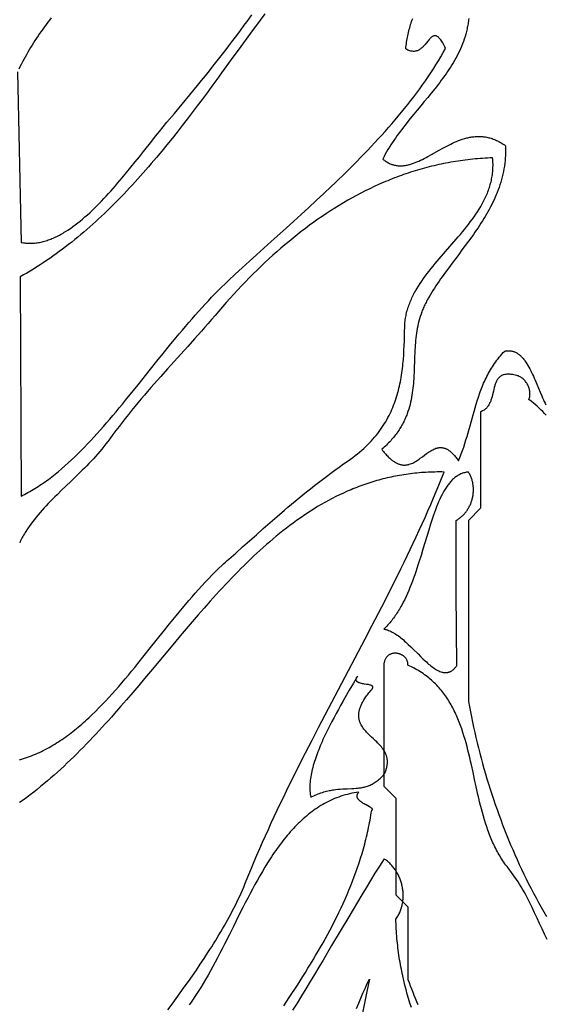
# Model space of a CAD drawing. Extents: x 0 to 600, y 0 to 588.
# Tile 25 of 55: x 292 to 336, y 239 to 321. Entities that reach past the tile are written whole.
import ezdxf

# ---------------------------------------------------------------- set-up
doc = ezdxf.new("R2010")
doc.units = 0

msp = doc.modelspace()

# ---------------------------------------------------------------- linework, layer by layer
for points in [[(292.218, 316.63), (292.5, 302.5), (292.602, 302.482), (292.704, 302.466), (292.807, 302.454), (292.909, 302.444), (293.011, 302.437), (293.114, 302.432), (293.216, 302.43), (293.319, 302.431), (293.421, 302.435), (293.524, 302.441), (293.626, 302.449), (293.729, 302.461), (293.831, 302.474), (293.934, 302.49), (294.036, 302.509), (294.139, 302.529), (294.241, 302.553), (294.343, 302.578), (294.446, 302.606), (294.548, 302.636), (294.651, 302.668), (294.753, 302.703), (294.855, 302.74), (294.957, 302.778), (295.06, 302.819), (295.162, 302.862), (295.264, 302.907), (295.366, 302.954), (295.468, 303.003), (295.57, 303.054), (295.671, 303.107), (295.773, 303.162), (295.875, 303.219), (295.976, 303.277), (296.078, 303.337), (296.179, 303.4), (296.382, 303.529), (296.584, 303.665), (296.785, 303.807), (296.987, 303.955), (297.187, 304.11), (297.387, 304.27), (297.587, 304.435), (297.786, 304.606), (297.984, 304.781), (298.181, 304.962), (298.378, 305.146), (298.574, 305.335), (298.77, 305.528), (298.964, 305.724), (299.158, 305.924), (299.351, 306.127), (299.542, 306.333), (299.733, 306.541), (299.923, 306.752), (300.112, 306.965), (300.3, 307.18), (300.487, 307.397), (300.673, 307.615), (300.858, 307.834), (301.224, 308.275), (301.584, 308.717), (301.94, 309.159), (302.291, 309.599), (302.635, 310.035), (303.306, 310.884), (303.632, 311.294), (303.951, 311.692), (304.264, 312.075), (304.569, 312.442), (305.186, 313.178), (305.815, 313.934), (306.454, 314.708), (307.099, 315.498), (307.424, 315.899), (307.749, 316.303), (308.075, 316.71), (308.4, 317.12), (308.725, 317.532), (309.05, 317.947), (309.374, 318.365), (309.696, 318.784), (310.017, 319.205), (310.335, 319.627), (310.652, 320.05), (310.966, 320.475), (311.276, 320.9), (311.584, 321.326)], [(294.998, 321.088), (294.856, 320.904), (294.715, 320.718), (294.575, 320.532), (294.438, 320.345), (294.302, 320.157), (294.169, 319.969), (294.037, 319.78), (293.907, 319.589), (293.779, 319.399), (293.653, 319.207), (293.529, 319.014), (293.408, 318.821), (293.288, 318.627), (293.171, 318.431), (293.055, 318.235), (292.942, 318.038), (292.832, 317.84), (292.724, 317.641), (292.618, 317.441), (292.514, 317.24), (292.413, 317.038), (292.314, 316.835)], [(312.66, 321.433), (312.265, 320.896), (311.475, 319.815), (310.684, 318.725), (309.89, 317.629), (309.091, 316.531), (308.69, 315.983), (308.287, 315.434), (307.882, 314.887), (307.475, 314.34), (307.066, 313.796), (306.655, 313.253), (306.242, 312.712), (305.826, 312.174), (305.407, 311.64), (304.985, 311.108), (304.56, 310.58), (304.132, 310.056), (303.7, 309.537), (303.482, 309.279), (303.264, 309.023), (303.045, 308.767), (302.825, 308.513), (302.604, 308.261), (302.382, 308.01), (302.159, 307.76), (301.934, 307.512), (301.709, 307.265), (301.483, 307.02), (301.255, 306.777), (301.026, 306.535), (300.797, 306.295), (300.565, 306.057), (300.333, 305.821), (300.1, 305.586), (299.865, 305.354), (299.629, 305.123), (299.392, 304.895), (299.153, 304.668), (298.913, 304.444), (298.672, 304.222), (298.429, 304.002), (298.185, 303.784), (297.939, 303.569), (297.692, 303.356), (297.444, 303.145), (297.194, 302.936), (296.943, 302.73), (296.69, 302.527), (296.435, 302.326), (296.179, 302.128), (295.921, 301.932), (295.662, 301.74), (295.401, 301.549), (295.139, 301.362), (294.874, 301.177), (294.608, 300.996), (294.341, 300.817), (294.071, 300.641), (293.8, 300.468), (293.527, 300.298), (293.252, 300.132), (292.975, 299.968), (292.697, 299.808), (292.417, 299.651), (292.5, 281.5), (292.644, 281.571), (292.788, 281.644), (292.931, 281.719), (293.075, 281.797), (293.217, 281.877), (293.359, 281.959), (293.501, 282.043), (293.643, 282.129), (293.784, 282.217), (293.924, 282.308), (294.065, 282.4), (294.205, 282.494), (294.344, 282.591), (294.484, 282.689), (294.622, 282.789), (294.761, 282.891), (294.899, 282.995), (295.037, 283.1), (295.175, 283.208), (295.312, 283.317), (295.449, 283.428), (295.586, 283.541), (295.859, 283.771), (296.13, 284.008), (296.401, 284.251), (296.67, 284.5), (296.938, 284.755), (297.206, 285.015), (297.473, 285.281), (297.738, 285.552), (298.003, 285.827), (298.268, 286.108), (298.531, 286.393), (298.795, 286.682), (299.057, 286.975), (299.319, 287.271), (299.58, 287.572), (299.841, 287.875), (300.102, 288.182), (300.362, 288.491), (300.623, 288.803), (300.882, 289.118), (301.142, 289.434), (301.661, 290.073), (302.18, 290.718), (303.219, 292.017), (303.74, 292.669), (304.262, 293.319), (304.786, 293.965), (305.312, 294.607), (305.576, 294.925), (305.841, 295.242), (306.107, 295.556), (306.373, 295.868), (306.641, 296.177), (306.909, 296.483), (307.178, 296.787), (307.448, 297.086), (307.719, 297.383), (307.991, 297.675), (308.265, 297.964), (308.539, 298.248), (308.815, 298.528), (309.092, 298.804), (309.371, 299.074), (309.65, 299.339), (310.219, 299.868), (310.797, 300.401), (311.385, 300.938), (311.981, 301.479), (313.194, 302.575), (314.427, 303.688), (315.048, 304.252), (315.671, 304.819), (316.294, 305.392), (316.917, 305.969), (317.539, 306.551), (318.158, 307.138), (318.466, 307.433), (318.773, 307.729), (319.079, 308.026), (319.384, 308.325), (319.687, 308.625), (319.988, 308.926), (320.288, 309.228), (320.586, 309.532), (320.882, 309.837), (321.175, 310.143), (321.467, 310.45), (321.756, 310.758), (322.042, 311.068), (322.326, 311.379), (322.607, 311.692), (322.885, 312.005), (323.159, 312.32), (323.431, 312.636), (323.699, 312.954), (323.964, 313.272), (324.225, 313.592), (324.482, 313.914), (324.736, 314.236), (324.985, 314.56), (325.23, 314.885), (325.471, 315.212), (325.707, 315.54), (325.939, 315.869), (326.166, 316.2), (326.388, 316.532), (326.605, 316.865), (326.817, 317.2), (327.024, 317.536), (327.225, 317.873), (327.421, 318.212), (327.611, 318.552), (327.549, 318.682), (327.488, 318.803), (327.43, 318.913), (327.373, 319.015), (327.318, 319.107), (327.264, 319.191), (327.211, 319.266), (327.161, 319.333), (327.111, 319.392), (327.063, 319.444), (327.016, 319.488), (326.97, 319.525), (326.925, 319.555), (326.881, 319.578), (326.838, 319.596), (326.796, 319.607), (326.754, 319.612), (326.713, 319.612), (326.673, 319.607), (326.634, 319.597), (326.594, 319.583), (326.556, 319.564), (326.517, 319.541), (326.479, 319.514), (326.441, 319.483), (326.403, 319.45), (326.365, 319.413), (326.327, 319.374), (326.251, 319.289), (326.174, 319.196), (326.013, 318.998), (325.93, 318.896), (325.842, 318.796), (325.797, 318.747), (325.751, 318.7), (325.704, 318.653), (325.655, 318.609), (325.605, 318.567), (325.554, 318.527), (325.502, 318.489), (325.447, 318.455), (325.392, 318.423), (325.335, 318.395), (325.276, 318.371), (325.215, 318.351), (325.152, 318.334), (325.088, 318.323), (325.021, 318.316), (324.952, 318.314), (324.882, 318.318), (324.809, 318.327), (324.733, 318.342), (324.656, 318.364), (324.576, 318.391), (324.493, 318.426), (324.408, 318.468), (324.32, 318.516), (324.334, 318.656), (324.349, 318.795), (324.367, 318.933), (324.387, 319.071), (324.408, 319.207), (324.432, 319.343), (324.457, 319.478), (324.484, 319.612), (324.513, 319.745), (324.543, 319.878), (324.576, 320.01), (324.609, 320.141), (324.645, 320.271), (324.682, 320.401), (324.721, 320.53), (324.761, 320.659), (324.802, 320.786), (324.845, 320.913), (324.89, 321.04)], [(329.529, 321.044), (329.517, 320.932), (329.503, 320.821), (329.487, 320.711), (329.47, 320.601), (329.452, 320.492), (329.432, 320.384), (329.41, 320.276), (329.387, 320.169), (329.363, 320.062), (329.337, 319.956), (329.282, 319.746), (329.221, 319.538), (329.154, 319.332), (329.083, 319.128), (329.007, 318.927), (328.926, 318.727), (328.841, 318.529), (328.751, 318.333), (328.657, 318.139), (328.559, 317.947), (328.457, 317.756), (328.351, 317.566), (328.242, 317.378), (328.129, 317.192), (328.013, 317.007), (327.894, 316.822), (327.772, 316.64), (327.647, 316.458), (327.52, 316.277), (327.39, 316.097), (327.259, 315.918), (327.125, 315.739), (326.989, 315.562), (326.851, 315.385), (326.712, 315.208), (326.43, 314.857), (326.143, 314.506), (325.853, 314.157), (325.562, 313.807), (325.27, 313.457), (324.98, 313.106), (324.691, 312.753), (324.407, 312.398), (324.266, 312.22), (324.127, 312.04), (323.989, 311.86), (323.853, 311.679), (323.719, 311.497), (323.587, 311.313), (323.458, 311.129), (323.331, 310.943), (323.206, 310.756), (323.084, 310.568), (322.965, 310.378), (322.849, 310.186), (322.736, 309.993), (322.627, 309.799), (322.521, 309.602), (322.419, 309.404), (322.486, 309.348), (322.554, 309.296), (322.622, 309.247), (322.69, 309.201), (322.758, 309.158), (322.827, 309.118), (322.895, 309.081), (322.964, 309.047), (323.033, 309.016), (323.102, 308.987), (323.171, 308.962), (323.24, 308.939), (323.31, 308.918), (323.379, 308.9), (323.449, 308.885), (323.519, 308.872), (323.589, 308.862), (323.659, 308.853), (323.729, 308.848), (323.8, 308.844), (323.871, 308.843), (323.941, 308.844), (324.012, 308.847), (324.084, 308.852), (324.155, 308.859), (324.226, 308.867), (324.298, 308.878), (324.37, 308.891), (324.442, 308.905), (324.514, 308.922), (324.586, 308.94), (324.659, 308.959), (324.804, 309.003), (324.951, 309.052), (325.098, 309.108), (325.245, 309.168), (325.394, 309.233), (325.543, 309.302), (325.693, 309.375), (325.843, 309.451), (325.995, 309.53), (326.147, 309.612), (326.453, 309.782), (327.076, 310.134), (327.392, 310.31), (327.551, 310.396), (327.711, 310.481), (327.872, 310.563), (328.034, 310.643), (328.197, 310.721), (328.36, 310.795), (328.525, 310.865), (328.69, 310.931), (328.856, 310.993), (329.024, 311.05), (329.192, 311.101), (329.276, 311.124), (329.361, 311.147), (329.445, 311.167), (329.53, 311.186), (329.616, 311.203), (329.701, 311.219), (329.787, 311.232), (329.873, 311.244), (329.959, 311.254), (330.046, 311.263), (330.132, 311.269), (330.219, 311.273), (330.307, 311.275), (330.394, 311.275), (330.482, 311.273), (330.57, 311.269), (330.658, 311.262), (330.746, 311.253), (330.835, 311.241), (330.924, 311.228), (331.013, 311.211), (331.102, 311.192), (331.192, 311.171), (331.282, 311.147), (331.372, 311.12), (331.462, 311.09), (331.553, 311.058), (331.644, 311.023), (331.735, 310.985), (331.826, 310.944), (331.918, 310.899), (332.01, 310.852), (332.102, 310.802), (332.195, 310.749), (332.287, 310.692), (332.38, 310.632), (332.474, 310.569), (332.567, 310.502), (332.57, 310.377), (332.572, 310.253), (332.571, 310.129), (332.57, 310.007), (332.566, 309.885), (332.562, 309.764), (332.555, 309.643), (332.548, 309.524), (332.538, 309.405), (332.528, 309.286), (332.502, 309.052), (332.471, 308.821), (332.434, 308.592), (332.392, 308.366), (332.345, 308.143), (332.293, 307.922), (332.236, 307.703), (332.174, 307.487), (332.108, 307.273), (332.037, 307.061), (331.962, 306.851), (331.883, 306.644), (331.8, 306.438), (331.713, 306.234), (331.622, 306.032), (331.528, 305.831), (331.43, 305.633), (331.329, 305.435), (331.224, 305.24), (331.117, 305.045), (331.007, 304.852), (330.894, 304.66), (330.778, 304.47), (330.66, 304.28), (330.54, 304.092), (330.417, 303.904), (330.293, 303.717), (330.167, 303.531), (330.039, 303.346), (329.909, 303.161), (329.778, 302.977), (329.512, 302.61), (329.242, 302.244), (328.969, 301.879), (328.694, 301.514), (328.418, 301.148), (328.143, 300.781), (327.87, 300.412), (327.599, 300.041), (327.333, 299.666), (327.201, 299.477), (327.071, 299.288), (326.942, 299.097), (326.815, 298.905), (326.69, 298.712), (326.567, 298.517), (326.446, 298.322), (326.328, 298.124), (326.211, 297.925), (326.097, 297.725), (326.045, 297.629), (325.994, 297.532), (325.945, 297.436), (325.898, 297.339), (325.852, 297.242), (325.808, 297.146), (325.766, 297.049), (325.726, 296.952), (325.687, 296.854), (325.649, 296.757), (325.579, 296.562), (325.515, 296.366), (325.457, 296.171), (325.403, 295.974), (325.355, 295.778), (325.311, 295.581), (325.272, 295.384), (325.237, 295.186), (325.206, 294.989), (325.178, 294.791), (325.154, 294.593), (325.133, 294.394), (325.114, 294.196), (325.098, 293.997), (325.085, 293.799), (325.073, 293.6), (325.062, 293.401), (325.045, 293.004), (325.031, 292.607), (325.018, 292.21), (325.004, 291.814), (324.986, 291.419), (324.974, 291.222), (324.961, 291.025), (324.946, 290.828), (324.929, 290.632), (324.909, 290.436), (324.886, 290.24), (324.859, 290.045), (324.83, 289.85), (324.796, 289.656), (324.759, 289.462), (324.717, 289.269), (324.671, 289.077), (324.62, 288.885), (324.563, 288.693), (324.501, 288.502), (324.434, 288.312), (324.398, 288.217), (324.36, 288.123), (324.321, 288.028), (324.28, 287.934), (324.238, 287.84), (324.193, 287.746), (324.148, 287.652), (324.1, 287.559), (324.051, 287.466), (323.999, 287.373), (323.946, 287.28), (323.891, 287.187), (323.835, 287.094), (323.776, 287.002), (323.715, 286.91), (323.652, 286.818), (323.587, 286.727), (323.52, 286.635), (323.451, 286.544), (323.379, 286.453), (323.306, 286.363), (323.23, 286.272), (323.152, 286.182), (323.071, 286.092), (322.989, 286.002), (322.903, 285.913), (322.816, 285.824), (322.726, 285.735), (322.633, 285.646), (322.538, 285.558), (322.44, 285.47), (322.34, 285.382), (322.408, 285.292), (322.475, 285.206), (322.541, 285.123), (322.607, 285.044), (322.672, 284.969), (322.736, 284.897), (322.8, 284.829), (322.863, 284.764), (322.925, 284.702), (322.987, 284.644), (323.049, 284.589), (323.109, 284.537), (323.169, 284.489), (323.229, 284.443), (323.288, 284.4), (323.347, 284.36), (323.405, 284.324), (323.462, 284.29), (323.519, 284.258), (323.575, 284.23), (323.631, 284.204), (323.687, 284.181), (323.742, 284.16), (323.796, 284.141), (323.85, 284.126), (323.904, 284.112), (323.957, 284.101), (324.01, 284.092), (324.062, 284.085), (324.114, 284.08), (324.165, 284.078), (324.216, 284.077), (324.267, 284.078), (324.317, 284.081), (324.367, 284.086), (324.417, 284.093), (324.466, 284.102), (324.515, 284.112), (324.563, 284.124), (324.612, 284.137), (324.707, 284.168), (324.801, 284.204), (324.895, 284.245), (324.987, 284.291), (325.078, 284.341), (325.169, 284.394), (325.258, 284.451), (325.347, 284.51), (325.435, 284.571), (325.523, 284.634), (325.696, 284.763), (325.869, 284.893), (326.04, 285.02), (326.125, 285.082), (326.211, 285.141), (326.296, 285.198), (326.382, 285.252), (326.468, 285.302), (326.554, 285.349), (326.641, 285.391), (326.728, 285.428), (326.816, 285.46), (326.86, 285.474), (326.904, 285.486), (326.948, 285.497), (326.993, 285.506), (327.037, 285.513), (327.082, 285.519), (327.127, 285.522), (327.173, 285.524), (327.218, 285.524), (327.264, 285.522), (327.31, 285.518), (327.356, 285.512), (327.403, 285.504), (327.449, 285.493), (327.496, 285.48), (327.544, 285.465), (327.591, 285.448), (327.639, 285.428), (327.687, 285.405), (327.736, 285.38), (327.785, 285.353), (327.834, 285.322), (327.884, 285.289), (327.934, 285.253), (327.984, 285.215), (328.035, 285.173), (328.086, 285.128), (328.137, 285.08), (328.189, 285.03), (328.241, 284.976), (328.294, 284.918), (328.347, 284.858), (328.401, 284.794), (328.455, 284.727), (328.509, 284.656), (328.564, 284.582), (328.62, 284.505), (328.676, 284.423), (328.736, 284.564), (328.795, 284.706), (328.852, 284.848), (328.907, 284.991), (328.961, 285.135), (329.013, 285.279), (329.113, 285.568), (329.209, 285.859), (329.3, 286.152), (329.388, 286.446), (329.472, 286.74), (329.555, 287.036), (329.637, 287.332), (329.798, 287.925), (329.88, 288.221), (329.963, 288.517), (330.048, 288.812), (330.135, 289.106), (330.227, 289.399), (330.322, 289.691), (330.423, 289.982), (330.475, 290.126), (330.529, 290.27), (330.585, 290.413), (330.642, 290.556), (330.701, 290.698), (330.761, 290.84), (330.824, 290.981), (330.889, 291.122), (330.956, 291.261), (331.025, 291.4), (331.096, 291.539), (331.169, 291.676), (331.246, 291.813), (331.324, 291.948), (331.406, 292.083), (331.49, 292.217), (331.577, 292.35), (331.666, 292.483), (331.759, 292.614), (331.855, 292.744), (331.954, 292.873), (332.056, 293.001), (332.162, 293.128), (332.271, 293.253), (332.383, 293.378), (332.5, 293.501), (332.57, 293.516), (332.639, 293.527), (332.706, 293.535), (332.773, 293.539), (332.839, 293.541), (332.903, 293.539), (332.966, 293.534), (333.028, 293.526), (333.09, 293.515), (333.15, 293.501), (333.209, 293.485), (333.267, 293.465), (333.324, 293.443), (333.381, 293.418), (333.436, 293.391), (333.491, 293.361), (333.544, 293.328), (333.597, 293.294), (333.649, 293.256), (333.7, 293.217), (333.75, 293.175), (333.8, 293.131), (333.848, 293.085), (333.896, 293.037), (333.943, 292.987), (333.99, 292.935), (334.036, 292.881), (334.081, 292.825), (334.125, 292.767), (334.169, 292.708), (334.255, 292.585), (334.339, 292.456), (334.42, 292.321), (334.5, 292.181), (334.577, 292.036), (334.653, 291.887), (334.728, 291.735), (334.801, 291.579), (334.873, 291.421), (334.944, 291.26), (335.014, 291.098), (335.152, 290.77), (335.288, 290.442), (335.424, 290.116), (335.561, 289.796), (335.631, 289.64), (335.7, 289.487), (335.771, 289.338), (335.843, 289.192), (335.916, 289.052)], [(292.365, 259.691), (292.535, 259.739), (292.705, 259.79), (292.873, 259.843), (293.04, 259.9), (293.206, 259.959), (293.371, 260.021), (293.535, 260.086), (293.698, 260.154), (293.861, 260.225), (294.022, 260.298), (294.183, 260.374), (294.343, 260.452), (294.502, 260.533), (294.66, 260.617), (294.817, 260.703), (294.973, 260.792), (295.129, 260.883), (295.284, 260.976), (295.438, 261.072), (295.591, 261.17), (295.744, 261.27), (295.896, 261.372), (296.047, 261.477), (296.197, 261.584), (296.347, 261.693), (296.496, 261.804), (296.644, 261.917), (296.792, 262.032), (296.939, 262.149), (297.085, 262.268), (297.231, 262.388), (297.376, 262.511), (297.52, 262.635), (297.664, 262.762), (297.808, 262.89), (297.95, 263.019), (298.093, 263.15), (298.234, 263.283), (298.376, 263.417), (298.657, 263.691), (298.935, 263.97), (299.213, 264.254), (299.488, 264.544), (299.762, 264.838), (300.034, 265.137), (300.305, 265.441), (300.574, 265.748), (300.843, 266.058), (301.11, 266.372), (301.376, 266.689), (301.641, 267.009), (301.906, 267.331), (302.169, 267.655), (302.695, 268.308), (303.219, 268.966), (304.266, 270.284), (304.791, 270.939), (305.053, 271.265), (305.317, 271.589), (305.581, 271.911), (305.845, 272.231), (306.111, 272.548), (306.377, 272.863), (306.645, 273.174), (306.913, 273.481), (307.183, 273.785), (307.454, 274.084), (307.727, 274.379), (308.001, 274.669), (308.277, 274.953), (308.554, 275.233), (308.834, 275.506), (309.115, 275.774), (309.257, 275.905), (309.399, 276.035), (309.541, 276.163), (309.684, 276.29), (310.258, 276.794), (310.828, 277.299), (311.964, 278.309), (312.534, 278.814), (313.108, 279.32), (313.689, 279.827), (314.279, 280.334), (314.577, 280.588), (314.879, 280.842), (315.183, 281.096), (315.491, 281.351), (315.803, 281.605), (316.119, 281.86), (316.439, 282.116), (316.763, 282.371), (317.092, 282.627), (317.426, 282.883), (317.766, 283.14), (318.111, 283.397), (318.461, 283.654), (318.818, 283.911), (319.181, 284.169), (319.55, 284.428), (319.752, 284.57), (319.948, 284.714), (320.139, 284.86), (320.323, 285.006), (320.502, 285.154), (320.675, 285.303), (320.842, 285.452), (321.004, 285.604), (321.161, 285.756), (321.313, 285.909), (321.459, 286.064), (321.6, 286.219), (321.737, 286.376), (321.868, 286.534), (321.995, 286.692), (322.117, 286.852), (322.234, 287.013), (322.347, 287.175), (322.455, 287.338), (322.559, 287.502), (322.659, 287.666), (322.755, 287.832), (322.846, 287.999), (322.934, 288.167), (323.018, 288.335), (323.098, 288.505), (323.174, 288.675), (323.247, 288.847), (323.316, 289.019), (323.382, 289.192), (323.444, 289.366), (323.503, 289.541), (323.559, 289.716), (323.612, 289.893), (323.662, 290.07), (323.709, 290.248), (323.754, 290.427), (323.795, 290.607), (323.834, 290.787), (323.871, 290.968), (323.905, 291.15), (323.937, 291.333), (323.966, 291.516), (323.994, 291.7), (324.019, 291.884), (324.043, 292.07), (324.064, 292.256), (324.084, 292.442), (324.102, 292.63), (324.119, 292.817), (324.147, 293.195), (324.171, 293.575), (324.189, 293.957), (324.204, 294.341), (324.216, 294.727), (324.226, 295.115), (324.234, 295.505), (324.238, 295.626), (324.244, 295.747), (324.253, 295.867), (324.265, 295.986), (324.28, 296.104), (324.297, 296.222), (324.316, 296.339), (324.338, 296.456), (324.363, 296.572), (324.39, 296.687), (324.419, 296.802), (324.451, 296.916), (324.485, 297.03), (324.521, 297.143), (324.559, 297.255), (324.6, 297.367), (324.642, 297.479), (324.687, 297.59), (324.733, 297.7), (324.782, 297.81), (324.832, 297.92), (324.884, 298.029), (324.938, 298.137), (324.994, 298.246), (325.051, 298.353), (325.11, 298.461), (325.171, 298.568), (325.233, 298.674), (325.363, 298.886), (325.498, 299.097), (325.638, 299.306), (325.783, 299.515), (325.933, 299.722), (326.087, 299.928), (326.245, 300.133), (326.407, 300.338), (326.571, 300.541), (326.739, 300.745), (326.909, 300.947), (327.081, 301.149), (327.43, 301.553), (328.135, 302.36), (328.487, 302.764), (328.66, 302.967), (328.833, 303.171), (329.003, 303.375), (329.171, 303.58), (329.336, 303.786), (329.498, 303.993), (329.657, 304.201), (329.812, 304.41), (329.962, 304.62), (330.108, 304.832), (330.249, 305.045), (330.385, 305.26), (330.515, 305.476), (330.578, 305.585), (330.639, 305.694), (330.699, 305.804), (330.757, 305.914), (330.813, 306.024), (330.867, 306.136), (330.92, 306.247), (330.971, 306.359), (331.02, 306.472), (331.067, 306.586), (331.112, 306.699), (331.155, 306.814), (331.196, 306.929), (331.235, 307.044), (331.272, 307.161), (331.307, 307.277), (331.339, 307.395), (331.369, 307.513), (331.397, 307.632), (331.422, 307.751), (331.445, 307.871), (331.465, 307.992), (331.483, 308.113), (331.499, 308.236), (331.511, 308.359), (331.521, 308.482), (331.529, 308.607), (331.533, 308.732), (331.535, 308.858), (331.534, 308.985), (331.53, 309.112), (331.523, 309.241), (331.513, 309.37), (331.5, 309.5), (331.5, 309.5), (331.292, 309.492), (331.085, 309.482), (330.879, 309.471), (330.673, 309.458), (330.467, 309.443), (330.262, 309.427), (330.058, 309.409), (329.854, 309.389), (329.65, 309.368), (329.447, 309.345), (329.244, 309.32), (329.042, 309.294), (328.84, 309.266), (328.639, 309.236), (328.439, 309.205), (328.238, 309.172), (328.039, 309.137), (327.839, 309.101), (327.641, 309.063), (327.442, 309.024), (327.244, 308.983), (327.047, 308.94), (326.85, 308.896), (326.654, 308.851), (326.458, 308.803), (326.262, 308.754), (326.067, 308.704), (325.873, 308.652), (325.679, 308.598), (325.485, 308.543), (325.292, 308.486), (325.099, 308.428), (324.907, 308.368), (324.715, 308.307), (324.524, 308.244), (324.333, 308.18), (324.142, 308.114), (323.952, 308.046), (323.763, 307.977), (323.574, 307.907), (323.385, 307.835), (323.197, 307.762), (323.009, 307.687), (322.822, 307.61), (322.635, 307.532), (322.448, 307.453), (322.262, 307.372), (322.077, 307.29), (321.707, 307.121), (321.339, 306.947), (320.973, 306.766), (320.608, 306.58), (320.245, 306.389), (319.884, 306.191), (319.525, 305.989), (319.167, 305.78), (318.811, 305.566), (318.456, 305.347), (318.103, 305.123), (317.752, 304.893), (317.403, 304.657), (317.055, 304.417), (316.708, 304.171), (316.364, 303.92), (316.021, 303.664), (315.679, 303.403), (315.339, 303.137), (315.001, 302.866), (314.664, 302.59), (314.329, 302.309), (313.995, 302.023), (313.663, 301.733), (313.332, 301.437), (313.003, 301.137), (312.675, 300.832), (312.349, 300.523), (312.024, 300.208), (311.701, 299.89), (311.379, 299.567), (311.058, 299.239), (310.74, 298.907), (310.422, 298.57), (310.106, 298.229), (309.791, 297.884), (309.478, 297.535), (309.166, 297.181), (308.855, 296.823), (308.546, 296.461), (308.264, 296.129), (307.981, 295.801), (307.698, 295.476), (307.416, 295.153), (306.852, 294.516), (306.289, 293.887), (305.728, 293.264), (305.17, 292.645), (304.614, 292.029), (304.063, 291.413), (303.515, 290.795), (303.243, 290.485), (302.972, 290.173), (302.703, 289.861), (302.435, 289.546), (302.168, 289.229), (301.903, 288.911), (301.64, 288.59), (301.378, 288.266), (301.118, 287.939), (300.86, 287.609), (300.603, 287.275), (300.349, 286.938), (300.097, 286.597), (299.847, 286.252), (299.688, 286.035), (299.526, 285.822), (299.36, 285.611), (299.191, 285.404), (299.019, 285.199), (298.844, 284.996), (298.666, 284.796), (298.486, 284.599), (298.304, 284.403), (298.12, 284.209), (297.934, 284.018), (297.747, 283.827), (297.559, 283.639), (297.369, 283.452), (296.989, 283.081), (296.607, 282.713), (296.227, 282.349), (295.85, 281.986), (295.477, 281.623), (295.293, 281.441), (295.111, 281.259), (294.931, 281.076), (294.754, 280.893), (294.579, 280.709), (294.407, 280.524), (294.238, 280.337), (294.073, 280.15), (293.911, 279.961), (293.753, 279.771), (293.599, 279.579), (293.45, 279.385), (293.305, 279.189), (293.164, 278.991), (293.029, 278.791), (292.899, 278.588), (292.836, 278.486), (292.775, 278.383), (292.715, 278.279), (292.656, 278.175), (292.599, 278.07), (292.544, 277.964), (292.49, 277.857), (292.437, 277.75), (292.387, 277.642)], [(335.93, 288.202), (335.791, 288.353), (335.649, 288.502), (335.502, 288.649), (335.349, 288.795), (335.191, 288.94), (335.028, 289.083), (334.858, 289.224), (334.682, 289.363), (334.5, 289.5), (334.5, 289.5), (334.528, 289.575), (334.551, 289.65), (334.569, 289.727), (334.582, 289.804), (334.59, 289.882), (334.593, 289.96), (334.592, 290.038), (334.587, 290.116), (334.577, 290.193), (334.563, 290.271), (334.545, 290.348), (334.524, 290.424), (334.498, 290.499), (334.47, 290.572), (334.437, 290.645), (334.402, 290.716), (334.363, 290.785), (334.321, 290.853), (334.277, 290.918), (334.23, 290.981), (334.18, 291.042), (334.127, 291.1), (334.073, 291.155), (334.016, 291.207), (333.957, 291.256), (333.896, 291.302), (333.833, 291.344), (333.769, 291.382), (333.703, 291.417), (333.636, 291.447), (333.568, 291.473), (333.499, 291.495), (333.376, 291.525), (333.259, 291.55), (333.148, 291.569), (333.042, 291.584), (332.941, 291.593), (332.846, 291.598), (332.756, 291.598), (332.67, 291.593), (332.589, 291.584), (332.513, 291.57), (332.441, 291.553), (332.373, 291.531), (332.309, 291.505), (332.249, 291.476), (332.192, 291.444), (332.139, 291.407), (332.09, 291.368), (332.043, 291.325), (332, 291.28), (331.959, 291.231), (331.921, 291.18), (331.886, 291.127), (331.853, 291.071), (331.822, 291.012), (331.793, 290.952), (331.766, 290.89), (331.741, 290.825), (331.717, 290.759), (331.695, 290.692), (331.674, 290.623), (331.635, 290.482), (331.598, 290.337), (331.563, 290.189), (331.493, 289.89), (331.455, 289.741), (331.413, 289.594), (331.391, 289.522), (331.367, 289.451), (331.341, 289.38), (331.313, 289.311), (331.284, 289.243), (331.253, 289.177), (331.219, 289.112), (331.183, 289.05), (331.145, 288.989), (331.103, 288.93), (331.059, 288.873), (331.012, 288.819), (330.961, 288.767), (330.908, 288.718), (330.85, 288.672), (330.789, 288.629), (330.724, 288.589), (330.655, 288.552), (330.582, 288.518), (330.504, 288.488), (330.5, 280.5), (329.5, 279.5), (329.5, 264.5), (329.578, 264.076), (329.66, 263.65), (329.746, 263.225), (329.834, 262.799), (329.927, 262.372), (330.022, 261.946), (330.121, 261.519), (330.223, 261.092), (330.329, 260.665), (330.439, 260.238), (330.551, 259.811), (330.667, 259.384), (330.787, 258.958), (330.91, 258.532), (331.036, 258.107), (331.166, 257.682), (331.299, 257.257), (331.435, 256.834), (331.575, 256.411), (331.719, 255.989), (331.866, 255.568), (332.016, 255.148), (332.169, 254.73), (332.326, 254.312), (332.487, 253.896), (332.651, 253.481), (332.818, 253.068), (332.989, 252.656), (333.163, 252.246), (333.341, 251.837), (333.521, 251.431), (333.706, 251.026), (333.894, 250.623), (334.085, 250.223), (334.28, 249.824), (334.478, 249.428), (334.679, 249.034), (334.884, 248.642), (335.092, 248.253), (335.304, 247.866), (335.519, 247.482), (335.737, 247.101), (335.959, 246.722)], [(304.649, 239.001), (304.988, 239.462), (305.327, 239.925), (305.666, 240.392), (306.002, 240.861), (306.337, 241.333), (306.669, 241.807), (306.998, 242.284), (307.323, 242.763), (307.644, 243.245), (307.959, 243.728), (308.115, 243.971), (308.269, 244.214), (308.421, 244.457), (308.572, 244.701), (308.721, 244.945), (308.869, 245.19), (309.014, 245.435), (309.158, 245.68), (309.299, 245.926), (309.438, 246.172), (309.575, 246.419), (309.71, 246.666), (309.843, 246.913), (309.973, 247.161), (310.1, 247.409), (310.225, 247.657), (310.348, 247.905), (310.467, 248.154), (310.584, 248.403), (310.698, 248.652), (310.809, 248.902), (310.916, 249.151), (311.021, 249.401), (311.123, 249.651), (311.339, 250.188), (311.559, 250.724), (311.783, 251.259), (312.011, 251.793), (312.242, 252.327), (312.476, 252.86), (312.713, 253.392), (312.954, 253.924), (313.197, 254.455), (313.443, 254.985), (313.692, 255.515), (313.943, 256.045), (314.197, 256.573), (314.453, 257.102), (314.711, 257.63), (314.971, 258.157), (315.234, 258.684), (315.498, 259.211), (315.763, 259.737), (316.031, 260.263), (316.57, 261.314), (317.113, 262.364), (317.661, 263.413), (318.211, 264.462), (319.317, 266.559), (320.422, 268.656), (320.973, 269.705), (321.52, 270.756), (322.063, 271.807), (322.602, 272.859), (322.869, 273.386), (323.134, 273.913), (323.398, 274.441), (323.66, 274.969), (323.92, 275.497), (324.177, 276.026), (324.433, 276.556), (324.686, 277.086), (324.937, 277.617), (325.185, 278.148), (325.431, 278.68), (325.674, 279.212), (325.914, 279.746), (326.15, 280.279), (326.384, 280.814), (326.614, 281.35), (326.841, 281.886), (327.065, 282.423), (327.284, 282.961), (327.5, 283.5), (327.5, 283.5), (327.307, 283.503), (327.116, 283.504), (326.925, 283.503), (326.735, 283.5), (326.546, 283.496), (326.357, 283.49), (326.17, 283.482), (325.984, 283.472), (325.798, 283.46), (325.613, 283.447), (325.429, 283.432), (325.246, 283.415), (325.064, 283.397), (324.882, 283.377), (324.702, 283.355), (324.522, 283.331), (324.343, 283.306), (324.164, 283.279), (323.987, 283.251), (323.81, 283.221), (323.634, 283.189), (323.459, 283.155), (323.285, 283.121), (323.112, 283.084), (322.939, 283.046), (322.767, 283.006), (322.595, 282.965), (322.425, 282.922), (322.255, 282.878), (322.086, 282.832), (321.918, 282.785), (321.75, 282.736), (321.583, 282.686), (321.417, 282.634), (321.252, 282.581), (321.087, 282.526), (320.923, 282.47), (320.759, 282.412), (320.597, 282.353), (320.435, 282.293), (320.273, 282.231), (320.113, 282.168), (319.952, 282.104), (319.793, 282.038), (319.476, 281.902), (319.162, 281.761), (318.85, 281.615), (318.541, 281.463), (318.234, 281.307), (317.929, 281.145), (317.627, 280.979), (317.327, 280.808), (317.029, 280.632), (316.733, 280.452), (316.44, 280.267), (316.148, 280.078), (315.859, 279.884), (315.572, 279.687), (315.286, 279.485), (315.003, 279.279), (314.721, 279.069), (314.441, 278.855), (314.163, 278.638), (313.886, 278.417), (313.612, 278.192), (313.339, 277.964), (313.067, 277.732), (312.797, 277.497), (312.528, 277.259), (312.261, 277.017), (311.996, 276.773), (311.731, 276.525), (311.468, 276.275), (311.206, 276.022), (310.946, 275.766), (310.686, 275.508), (310.428, 275.247), (310.171, 274.984), (309.914, 274.718), (309.659, 274.451), (309.405, 274.181), (309.151, 273.909), (308.899, 273.635), (308.647, 273.359), (308.396, 273.081), (308.146, 272.802), (307.647, 272.238), (307.15, 271.669), (306.656, 271.095), (306.163, 270.517), (305.671, 269.935), (305.18, 269.35), (304.198, 268.175), (303.216, 266.997), (302.723, 266.41), (302.229, 265.823), (301.733, 265.239), (301.235, 264.658), (300.734, 264.08), (300.231, 263.507), (299.978, 263.222), (299.724, 262.939), (299.47, 262.657), (299.214, 262.377), (298.957, 262.098), (298.7, 261.821), (298.441, 261.546), (298.181, 261.273), (297.92, 261.002), (297.658, 260.733), (297.394, 260.466), (297.129, 260.201), (296.863, 259.939), (296.595, 259.679), (296.326, 259.422), (296.055, 259.167), (295.783, 258.915), (295.509, 258.666), (295.234, 258.42), (294.957, 258.177), (294.678, 257.937), (294.397, 257.7), (294.115, 257.466), (293.831, 257.236), (293.544, 257.009), (293.256, 256.786), (292.966, 256.566), (292.674, 256.35), (292.379, 256.138)], [(336.005, 244.807), (335.799, 245.25), (335.594, 245.695), (335.39, 246.141), (335.185, 246.586), (334.977, 247.029), (334.766, 247.47), (334.659, 247.688), (334.55, 247.906), (334.44, 248.122), (334.328, 248.336), (334.214, 248.549), (334.098, 248.76), (333.98, 248.969), (333.859, 249.175), (333.736, 249.38), (333.61, 249.582), (333.481, 249.781), (333.349, 249.978), (333.214, 250.171), (333.075, 250.362), (332.933, 250.549), (332.787, 250.733), (332.696, 250.848), (332.606, 250.965), (332.519, 251.083), (332.434, 251.203), (332.35, 251.324), (332.269, 251.446), (332.19, 251.57), (332.113, 251.695), (332.038, 251.821), (331.965, 251.949), (331.893, 252.077), (331.823, 252.207), (331.755, 252.339), (331.689, 252.471), (331.625, 252.604), (331.562, 252.739), (331.5, 252.874), (331.44, 253.011), (331.382, 253.148), (331.325, 253.287), (331.27, 253.426), (331.215, 253.567), (331.163, 253.708), (331.111, 253.85), (331.012, 254.137), (330.917, 254.426), (330.826, 254.718), (330.739, 255.013), (330.656, 255.31), (330.576, 255.61), (330.499, 255.911), (330.425, 256.213), (330.353, 256.517), (330.282, 256.822), (330.146, 257.435), (330.013, 258.049), (329.881, 258.663), (329.746, 259.275), (329.677, 259.58), (329.607, 259.883), (329.535, 260.184), (329.46, 260.484), (329.383, 260.782), (329.303, 261.078), (329.22, 261.372), (329.133, 261.662), (329.042, 261.95), (328.947, 262.235), (328.848, 262.516), (328.796, 262.655), (328.743, 262.793), (328.689, 262.931), (328.633, 263.067), (328.576, 263.202), (328.518, 263.337), (328.458, 263.47), (328.396, 263.602), (328.333, 263.733), (328.269, 263.862), (328.202, 263.991), (328.134, 264.118), (328.064, 264.244), (327.993, 264.369), (327.919, 264.492), (327.844, 264.615), (327.767, 264.735), (327.687, 264.855), (327.606, 264.972), (327.523, 265.089), (327.438, 265.204), (327.35, 265.317), (327.261, 265.429), (327.169, 265.539), (327.075, 265.647), (326.978, 265.754), (326.879, 265.859), (326.778, 265.963), (326.675, 266.065), (326.568, 266.165), (326.46, 266.263), (326.349, 266.359), (326.235, 266.454), (326.119, 266.546), (325.999, 266.637), (325.878, 266.726), (325.753, 266.813), (325.626, 266.898), (325.495, 266.98), (325.362, 267.061), (325.226, 267.14), (325.087, 267.216), (324.945, 267.29), (324.8, 267.362), (324.651, 267.432), (324.5, 267.5), (324.5, 267.5), (324.502, 267.552), (324.5, 267.602), (324.496, 267.652), (324.49, 267.701), (324.48, 267.748), (324.468, 267.794), (324.454, 267.839), (324.437, 267.883), (324.418, 267.926), (324.397, 267.967), (324.373, 268.007), (324.348, 268.046), (324.321, 268.083), (324.292, 268.119), (324.261, 268.154), (324.228, 268.187), (324.194, 268.219), (324.159, 268.249), (324.122, 268.277), (324.084, 268.304), (324.045, 268.33), (324.004, 268.353), (323.963, 268.375), (323.92, 268.396), (323.877, 268.415), (323.833, 268.432), (323.789, 268.447), (323.744, 268.46), (323.698, 268.472), (323.652, 268.482), (323.606, 268.489), (323.559, 268.495), (323.512, 268.499), (323.466, 268.501), (323.419, 268.501), (323.373, 268.499), (323.327, 268.495), (323.281, 268.489), (323.235, 268.481), (323.19, 268.47), (323.146, 268.458), (323.102, 268.443), (323.059, 268.426), (323.017, 268.406), (322.976, 268.385), (322.937, 268.361), (322.898, 268.335), (322.86, 268.306), (322.824, 268.275), (322.789, 268.241), (322.756, 268.205), (322.724, 268.167), (322.694, 268.126), (322.666, 268.082), (322.639, 268.036), (322.615, 267.988), (322.592, 267.936), (322.572, 267.882), (322.554, 267.825), (322.538, 267.766), (322.525, 267.704), (322.514, 267.639), (322.506, 267.571), (322.5, 267.5), (322.5, 257.5), (323.5, 256.5), (323.5, 248.5), (324.5, 247.5), (324.5, 241.5), (324.596, 241.238), (324.693, 240.977), (324.792, 240.716), (324.892, 240.457), (324.993, 240.198), (325.096, 239.94), (325.2, 239.683), (325.306, 239.427)], [(314.223, 239.318), (314.68, 240.006), (314.907, 240.351), (315.132, 240.696), (315.356, 241.042), (315.577, 241.388), (315.798, 241.735), (316.016, 242.083), (316.232, 242.432), (316.445, 242.781), (316.657, 243.131), (316.866, 243.482), (317.072, 243.834), (317.276, 244.187), (317.477, 244.541), (317.675, 244.897), (317.869, 245.253), (318.061, 245.611), (318.249, 245.969), (318.434, 246.33), (318.615, 246.691), (318.792, 247.054), (318.966, 247.419), (319.136, 247.785), (319.301, 248.152), (319.462, 248.521), (319.619, 248.892), (319.772, 249.265), (319.92, 249.639), (320.063, 250.015), (320.201, 250.393), (320.334, 250.773), (320.462, 251.155), (320.585, 251.539), (320.703, 251.925), (320.815, 252.313), (320.869, 252.508), (320.922, 252.703), (320.973, 252.899), (321.022, 253.096), (321.071, 253.293), (321.117, 253.49), (321.163, 253.689), (321.206, 253.887), (321.249, 254.087), (321.289, 254.287), (321.328, 254.487), (321.366, 254.689), (321.402, 254.891), (321.436, 255.093), (321.469, 255.296), (321.5, 255.5), (321.5, 255.5), (321.52, 255.512), (321.537, 255.524), (321.55, 255.537), (321.559, 255.55), (321.565, 255.563), (321.567, 255.576), (321.567, 255.589), (321.563, 255.603), (321.556, 255.617), (321.546, 255.631), (321.534, 255.646), (321.519, 255.661), (321.482, 255.691), (321.436, 255.723), (321.383, 255.755), (321.323, 255.79), (321.187, 255.862), (321.037, 255.941), (320.959, 255.983), (320.881, 256.027), (320.804, 256.072), (320.728, 256.12), (320.655, 256.169), (320.586, 256.22), (320.521, 256.273), (320.491, 256.301), (320.463, 256.329), (320.436, 256.357), (320.411, 256.386), (320.388, 256.416), (320.367, 256.446), (320.349, 256.477), (320.332, 256.508), (320.319, 256.54), (320.308, 256.572), (320.299, 256.606), (320.294, 256.639), (320.291, 256.674), (320.292, 256.709), (320.296, 256.744), (320.304, 256.781), (320.315, 256.818), (320.329, 256.855), (320.348, 256.893), (320.37, 256.932), (320.397, 256.972), (320.427, 257.012), (320.235, 256.983), (320.044, 256.949), (319.857, 256.911), (319.671, 256.869), (319.487, 256.823), (319.306, 256.774), (319.127, 256.72), (318.95, 256.662), (318.776, 256.601), (318.603, 256.536), (318.433, 256.467), (318.264, 256.394), (318.098, 256.318), (317.934, 256.239), (317.771, 256.156), (317.611, 256.07), (317.452, 255.98), (317.296, 255.887), (317.141, 255.791), (316.988, 255.691), (316.837, 255.589), (316.688, 255.483), (316.54, 255.374), (316.394, 255.262), (316.25, 255.148), (316.107, 255.03), (315.966, 254.91), (315.827, 254.787), (315.689, 254.661), (315.553, 254.533), (315.418, 254.402), (315.285, 254.269), (315.153, 254.133), (315.023, 253.994), (314.894, 253.853), (314.767, 253.71), (314.641, 253.565), (314.516, 253.417), (314.392, 253.268), (314.27, 253.116), (314.149, 252.962), (314.029, 252.806), (313.91, 252.648), (313.793, 252.488), (313.676, 252.327), (313.561, 252.164), (313.447, 251.999), (313.334, 251.832), (313.221, 251.663), (313.11, 251.494), (313, 251.322), (312.891, 251.149), (312.674, 250.799), (312.462, 250.444), (312.252, 250.085), (312.045, 249.721), (311.841, 249.353), (311.64, 248.982), (311.44, 248.607), (311.243, 248.231), (311.047, 247.852), (310.853, 247.471), (310.468, 246.706), (310.087, 245.94), (309.707, 245.176), (309.327, 244.418), (309.136, 244.041), (308.944, 243.668), (308.752, 243.297), (308.558, 242.93), (308.363, 242.567), (308.166, 242.209), (307.967, 241.855), (307.766, 241.506), (307.563, 241.164), (307.357, 240.827), (307.253, 240.661), (307.149, 240.497), (307.043, 240.335), (306.937, 240.174), (306.83, 240.015), (306.722, 239.858), (306.614, 239.703), (306.504, 239.55), (306.393, 239.4)], [(324.784, 239.175), (324.666, 239.544), (324.553, 239.914), (324.446, 240.286), (324.343, 240.66), (324.247, 241.035), (324.155, 241.413), (324.07, 241.793), (323.99, 242.174), (323.952, 242.366), (323.915, 242.558), (323.88, 242.75), (323.847, 242.943), (323.814, 243.137), (323.784, 243.331), (323.755, 243.525), (323.727, 243.72), (323.701, 243.915), (323.676, 244.111), (323.653, 244.308), (323.631, 244.504), (323.611, 244.702), (323.593, 244.9), (323.576, 245.098), (323.56, 245.297), (323.546, 245.496), (323.534, 245.696), (323.523, 245.896), (323.514, 246.097), (323.506, 246.298), (323.5, 246.5), (323.5, 246.5), (323.553, 246.574), (323.603, 246.65), (323.65, 246.727), (323.696, 246.805), (323.738, 246.883), (323.779, 246.963), (323.816, 247.044), (323.852, 247.126), (323.885, 247.208), (323.916, 247.291), (323.944, 247.375), (323.97, 247.46), (323.994, 247.545), (324.015, 247.631), (324.034, 247.717), (324.051, 247.803), (324.065, 247.891), (324.078, 247.978), (324.088, 248.066), (324.095, 248.154), (324.101, 248.242), (324.105, 248.33), (324.106, 248.419), (324.105, 248.507), (324.102, 248.596), (324.097, 248.684), (324.09, 248.773), (324.081, 248.861), (324.07, 248.949), (324.057, 249.036), (324.041, 249.124), (324.024, 249.211), (324.005, 249.297), (323.984, 249.383), (323.961, 249.469), (323.935, 249.554), (323.908, 249.638), (323.88, 249.722), (323.849, 249.805), (323.816, 249.887), (323.782, 249.968), (323.745, 250.048), (323.707, 250.128), (323.667, 250.206), (323.626, 250.284), (323.582, 250.36), (323.537, 250.435), (323.49, 250.509), (323.442, 250.582), (323.391, 250.654), (323.339, 250.724), (323.286, 250.792), (323.23, 250.86), (323.174, 250.925), (323.115, 250.989), (323.055, 251.052), (322.993, 251.113), (322.93, 251.172), (322.865, 251.229), (322.799, 251.285), (322.731, 251.339), (322.662, 251.39), (322.591, 251.44), (322.519, 251.488), (322.143, 250.89), (321.771, 250.292), (321.402, 249.693), (321.037, 249.094), (320.675, 248.495), (320.315, 247.896), (319.958, 247.297), (319.602, 246.698), (318.894, 245.5), (318.189, 244.304), (317.482, 243.11), (317.128, 242.514), (316.772, 241.918), (316.414, 241.324), (316.054, 240.73), (315.692, 240.137), (315.326, 239.545), (314.957, 238.955)], [(320.249, 239.098), (320.425, 239.529), (320.602, 239.951), (320.78, 240.364), (320.959, 240.767), (321.137, 241.159), (321.316, 241.539), (321.204, 241.011), (321.097, 240.501), (320.896, 239.53), (320.709, 238.614)]]:
    msp.add_lwpolyline(points)
for points in [[(329.5, 283.5), (329.417, 283.49), (329.334, 283.478), (329.254, 283.462), (329.175, 283.443), (329.097, 283.421), (329.02, 283.396), (328.945, 283.368), (328.871, 283.337), (328.798, 283.303), (328.726, 283.266), (328.656, 283.226), (328.587, 283.184), (328.519, 283.139), (328.452, 283.091), (328.386, 283.04), (328.321, 282.987), (328.258, 282.931), (328.195, 282.873), (328.134, 282.812), (328.073, 282.749), (328.014, 282.683), (327.955, 282.615), (327.898, 282.545), (327.841, 282.473), (327.785, 282.398), (327.73, 282.321), (327.676, 282.241), (327.623, 282.16), (327.57, 282.077), (327.518, 281.991), (327.468, 281.904), (327.417, 281.815), (327.319, 281.63), (327.223, 281.438), (327.13, 281.24), (327.039, 281.034), (326.95, 280.823), (326.863, 280.605), (326.777, 280.382), (326.694, 280.153), (326.611, 279.92), (326.53, 279.682), (326.45, 279.439), (326.37, 279.193), (326.213, 278.69), (326.057, 278.174), (325.741, 277.119), (325.579, 276.584), (325.412, 276.048), (325.327, 275.781), (325.239, 275.514), (325.15, 275.248), (325.058, 274.984), (324.965, 274.721), (324.868, 274.46), (324.769, 274.202), (324.667, 273.946), (324.563, 273.694), (324.454, 273.444), (324.343, 273.199), (324.228, 272.957), (324.109, 272.72), (323.986, 272.488), (323.923, 272.374), (323.859, 272.261), (323.794, 272.149), (323.728, 272.039), (323.66, 271.93), (323.592, 271.823), (323.522, 271.717), (323.451, 271.612), (323.379, 271.51), (323.306, 271.409), (323.232, 271.309), (323.156, 271.212), (323.078, 271.116), (323, 271.022), (322.92, 270.929), (322.839, 270.839), (322.756, 270.751), (322.672, 270.664), (322.587, 270.58), (322.5, 270.497), (322.55, 270.49), (322.6, 270.482), (322.65, 270.471), (322.7, 270.46), (322.75, 270.446), (322.801, 270.431), (322.902, 270.396), (323.003, 270.356), (323.104, 270.31), (323.205, 270.258), (323.307, 270.202), (323.408, 270.141), (323.51, 270.075), (323.612, 270.005), (323.714, 269.931), (323.816, 269.854), (323.918, 269.773), (324.019, 269.689), (324.121, 269.602), (324.223, 269.513), (324.325, 269.421), (324.528, 269.232), (324.73, 269.037), (324.932, 268.839), (325.332, 268.439), (325.53, 268.243), (325.727, 268.051), (325.923, 267.867), (326.02, 267.779), (326.116, 267.693), (326.212, 267.609), (326.308, 267.53), (326.403, 267.453), (326.497, 267.381), (326.591, 267.312), (326.684, 267.248), (326.777, 267.188), (326.869, 267.133), (326.96, 267.083), (327.051, 267.038), (327.141, 267), (327.23, 266.967), (327.318, 266.94), (327.362, 266.929), (327.406, 266.92), (327.449, 266.912), (327.493, 266.907), (327.536, 266.902), (327.579, 266.9), (327.622, 266.9), (327.664, 266.901), (327.706, 266.904), (327.748, 266.91), (327.79, 266.917), (327.832, 266.926), (327.873, 266.937), (327.915, 266.95), (327.956, 266.966), (327.996, 266.983), (328.037, 267.003), (328.077, 267.025), (328.117, 267.049), (328.157, 267.075), (328.196, 267.104), (328.235, 267.135), (328.274, 267.168), (328.313, 267.204), (328.352, 267.242), (328.39, 267.283), (328.428, 267.326), (328.466, 267.372), (328.503, 267.421), (328.54, 267.472), (328.5, 273.5), (328.5, 279.5), (328.563, 279.537), (328.624, 279.575), (328.684, 279.615), (328.743, 279.656), (328.801, 279.699), (328.857, 279.743), (328.912, 279.789), (328.965, 279.837), (329.018, 279.885), (329.068, 279.935), (329.118, 279.987), (329.166, 280.039), (329.213, 280.093), (329.258, 280.148), (329.302, 280.204), (329.345, 280.261), (329.386, 280.32), (329.425, 280.379), (329.464, 280.439), (329.5, 280.5), (329.536, 280.563), (329.569, 280.625), (329.602, 280.689), (329.632, 280.754), (329.662, 280.819), (329.689, 280.885), (329.715, 280.951), (329.74, 281.019), (329.763, 281.086), (329.785, 281.155), (329.804, 281.223), (329.823, 281.293), (329.839, 281.362), (329.854, 281.432), (329.868, 281.502), (329.88, 281.573), (329.89, 281.644), (329.898, 281.715), (329.905, 281.786), (329.91, 281.857), (329.914, 281.929), (329.915, 282), (329.915, 282.072), (329.914, 282.143), (329.91, 282.214), (329.905, 282.286), (329.898, 282.357), (329.889, 282.427), (329.879, 282.498), (329.867, 282.568), (329.853, 282.638), (329.837, 282.708), (329.819, 282.777), (329.799, 282.846), (329.778, 282.914), (329.755, 282.982), (329.729, 283.049), (329.702, 283.116), (329.673, 283.182), (329.643, 283.247), (329.61, 283.311), (329.575, 283.375), (329.539, 283.438), (329.5, 283.5)], [(321.5, 265.5), (321.526, 265.531), (321.548, 265.561), (321.566, 265.589), (321.58, 265.615), (321.59, 265.64), (321.596, 265.663), (321.599, 265.685), (321.598, 265.706), (321.594, 265.725), (321.587, 265.743), (321.577, 265.76), (321.564, 265.776), (321.548, 265.79), (321.529, 265.804), (321.508, 265.817), (321.485, 265.829), (321.432, 265.85), (321.371, 265.869), (321.304, 265.885), (321.231, 265.9), (321.073, 265.927), (320.907, 265.952), (320.823, 265.966), (320.74, 265.981), (320.66, 265.998), (320.583, 266.017), (320.51, 266.039), (320.443, 266.064), (320.412, 266.078), (320.382, 266.093), (320.355, 266.109), (320.329, 266.126), (320.306, 266.144), (320.285, 266.164), (320.267, 266.185), (320.251, 266.207), (320.238, 266.231), (320.228, 266.256), (320.221, 266.283), (320.217, 266.311), (320.216, 266.341), (320.219, 266.373), (320.225, 266.407), (320.236, 266.442), (320.25, 266.48), (320.268, 266.519), (320.29, 266.561), (320.316, 266.604), (319.99, 266.035), (319.646, 265.439), (319.289, 264.818), (319.108, 264.501), (318.926, 264.179), (318.745, 263.854), (318.564, 263.525), (318.386, 263.194), (318.209, 262.861), (318.037, 262.526), (317.868, 262.19), (317.704, 261.853), (317.547, 261.517), (317.47, 261.349), (317.395, 261.181), (317.322, 261.014), (317.251, 260.847), (317.182, 260.68), (317.116, 260.513), (317.051, 260.348), (316.989, 260.183), (316.929, 260.018), (316.872, 259.854), (316.817, 259.691), (316.765, 259.529), (316.716, 259.368), (316.67, 259.208), (316.627, 259.049), (316.588, 258.891), (316.551, 258.735), (316.518, 258.579), (316.488, 258.425), (316.462, 258.273), (316.439, 258.122), (316.42, 257.972), (316.405, 257.824), (316.394, 257.678), (316.387, 257.533), (316.384, 257.391), (316.386, 257.25), (316.391, 257.111), (316.401, 256.974), (316.416, 256.839), (316.436, 256.706), (316.46, 256.576), (316.585, 256.641), (316.709, 256.701), (316.831, 256.758), (316.952, 256.81), (317.071, 256.859), (317.189, 256.904), (317.306, 256.946), (317.421, 256.984), (317.535, 257.019), (317.647, 257.051), (317.759, 257.081), (317.869, 257.107), (317.977, 257.131), (318.085, 257.153), (318.191, 257.172), (318.297, 257.19), (318.401, 257.205), (318.504, 257.218), (318.707, 257.24), (318.906, 257.257), (319.101, 257.269), (319.292, 257.279), (319.48, 257.286), (319.847, 257.301), (320.026, 257.31), (320.203, 257.322), (320.377, 257.338), (320.464, 257.349), (320.549, 257.36), (320.635, 257.374), (320.72, 257.389), (320.805, 257.406), (320.889, 257.425), (320.973, 257.446), (321.056, 257.47), (321.14, 257.497), (321.223, 257.526), (321.305, 257.558), (321.388, 257.593), (321.47, 257.631), (321.553, 257.672), (321.635, 257.717), (321.717, 257.766), (321.799, 257.818), (321.88, 257.874), (321.962, 257.934), (322.044, 257.999), (322.126, 258.067), (322.208, 258.141), (322.29, 258.219), (322.372, 258.301), (322.454, 258.389), (322.537, 258.482), (322.572, 258.557), (322.605, 258.631), (322.635, 258.703), (322.662, 258.775), (322.687, 258.845), (322.709, 258.914), (322.729, 258.982), (322.746, 259.049), (322.761, 259.115), (322.774, 259.18), (322.784, 259.244), (322.792, 259.307), (322.797, 259.369), (322.801, 259.429), (322.803, 259.489), (322.802, 259.548), (322.8, 259.607), (322.795, 259.664), (322.789, 259.72), (322.781, 259.776), (322.77, 259.83), (322.759, 259.884), (322.745, 259.938), (322.73, 259.99), (322.713, 260.042), (322.695, 260.093), (322.675, 260.143), (322.654, 260.193), (322.631, 260.242), (322.607, 260.29), (322.555, 260.386), (322.498, 260.478), (322.436, 260.569), (322.37, 260.658), (322.301, 260.746), (322.228, 260.831), (322.153, 260.916), (322.075, 260.999), (321.994, 261.081), (321.912, 261.162), (321.829, 261.243), (321.659, 261.403), (321.489, 261.563), (321.321, 261.723), (321.239, 261.803), (321.159, 261.885), (321.08, 261.967), (321.005, 262.05), (320.932, 262.135), (320.863, 262.221), (320.797, 262.308), (320.735, 262.398), (320.678, 262.489), (320.626, 262.582), (320.579, 262.677), (320.557, 262.726), (320.537, 262.775), (320.519, 262.825), (320.502, 262.876), (320.487, 262.927), (320.473, 262.979), (320.461, 263.031), (320.451, 263.085), (320.443, 263.139), (320.436, 263.194), (320.432, 263.25), (320.429, 263.306), (320.429, 263.364), (320.43, 263.422), (320.433, 263.481), (320.439, 263.542), (320.447, 263.603), (320.457, 263.665), (320.47, 263.728), (320.484, 263.792), (320.501, 263.857), (320.521, 263.923), (320.543, 263.99), (320.568, 264.059), (320.595, 264.128), (320.625, 264.199), (320.657, 264.271), (320.692, 264.343), (320.73, 264.418), (320.771, 264.493), (320.815, 264.569), (320.862, 264.647), (320.911, 264.726), (320.964, 264.807), (321.02, 264.889), (321.079, 264.972), (321.141, 265.056), (321.206, 265.142), (321.274, 265.229), (321.346, 265.318), (321.421, 265.408), (321.5, 265.5)]]:
    msp.add_lwpolyline(points, close=True)

doc.saveas('drawing.dxf')
